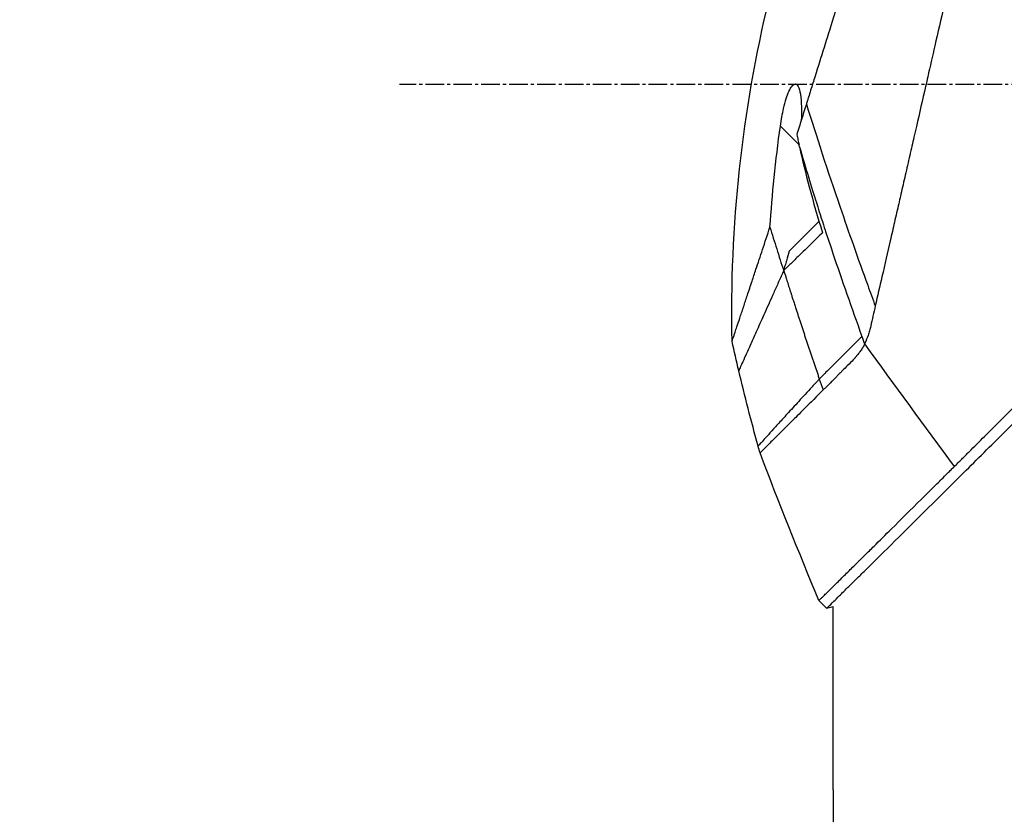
# Model space of a CAD drawing. Header units: millimetres. Extents: x 0 to 4378, y 0 to 2376.
# Tile 149 of 236: x 1362 to 1452, y 1203 to 1275. Entities that reach past the tile are written whole.
import ezdxf

# ---------------------------------------------------------------- set-up
doc = ezdxf.new("R2010")
doc.units = ezdxf.units.MM
doc.header["$LTSCALE"] = 0.2
doc.linetypes.add('CENTER2', pattern=[1.125, 0.75, -0.125, 0.125, -0.125])
doc.layers.add('02_Center Line', color=1, linetype='CENTER2')
doc.styles.add('Rainbow-5.0 Style', font='malgunsl.ttf')
doc.dimstyles.new('Rainbow-5.0 Style', dxfattribs={"dimtxt": 4, "dimasz": 2.5, "dimexe": 1, "dimexo": 1, "dimgap": 1, "dimtad": 1, "dimdsep": 46, "dimtxsty": 'Rainbow-5.0 Style', "dimcen": 0, "dimclrd": 251, "dimclre": 251, "dimclrt": 7, "dimazin": 3, "dimtp": 0.1, "dimtm": 0.1, "dimtfac": 0.61, "dimtmove": 0, "dimatfit": 3, "dimfxl": 1, "dimlwd": -1, "dimlwe": -1, "dimarcsym": 1})

# ---------------------------------------------------------------- blocks, each defined once
blk = doc.blocks.new('A$C44151a85')
for p, q in [((-249.61, 604.205), (-251.316, 605.911)), ((-247.795, 597.239), (-250.517, 594.517)), ((-247.571, 597.463), (-247.571, 597.463)), ((-247.105, 562.008), (-247.812, 562.715)), ((-247.105, 562.008), (-246.5, 562.168)), ((-246.5, 545.5), (-246.5, 562.168)), ((-246.498, 545), (-246.498, 542.5))]:
    blk.add_line(p, q)
blk.add_arc((92.953, 699.965), 360.277, 198.96383, 199.1311)
blk.add_ellipse((-195.823, 614.911), major_axis=(51.341, -154.081), ratio=0.336426, start_param=4.783308, end_param=4.787815)
for points, knots in [([(-224.804, 667.486), (-224.804, 667.486), (-224.806, 667.484), (-224.807, 667.48), (-224.809, 667.476), (-224.811, 667.47), (-224.814, 667.46), (-224.819, 667.444), (-224.826, 667.418), (-224.836, 667.38), (-224.844, 667.345), (-224.855, 667.301), (-224.869, 667.244), (-224.881, 667.193), (-224.896, 667.13), (-224.914, 667.055), (-224.93, 666.986), (-224.949, 666.906), (-224.971, 666.813), (-224.991, 666.726), (-225.014, 666.628), (-225.039, 666.517), (-225.086, 666.313), (-225.143, 666.067), (-225.212, 665.768), (-225.224, 665.712), (-225.238, 665.654), (-225.251, 665.594), (-225.29, 665.423), (-225.347, 665.174), (-225.431, 664.81), (-225.499, 664.511), (-225.586, 664.133), (-225.698, 663.646), (-225.785, 663.264), (-225.888, 662.815), (-226.01, 662.28), (-226.115, 661.826), (-226.233, 661.31), (-226.368, 660.721), (-226.417, 660.506), (-226.469, 660.28), (-226.523, 660.045), (-226.602, 659.699), (-226.683, 659.343), (-226.767, 658.977), (-226.908, 658.365), (-227.055, 657.725), (-227.208, 657.056), (-227.285, 656.719), (-227.364, 656.375), (-227.445, 656.025), (-227.524, 655.679), (-227.605, 655.327), (-227.687, 654.968), (-227.853, 654.244), (-228.024, 653.495), (-228.201, 652.721), (-228.29, 652.334), (-228.38, 651.941), (-228.471, 651.542), (-228.49, 651.458), (-228.509, 651.374), (-228.528, 651.29), (-228.552, 651.184), (-228.625, 650.868), (-228.749, 650.328), (-228.824, 649.998), (-228.919, 649.584), (-229.034, 649.08), (-229.12, 648.705), (-229.218, 648.28), (-229.328, 647.801), (-229.375, 647.594), (-229.425, 647.377), (-229.477, 647.15), (-229.525, 646.939), (-229.575, 646.72), (-229.628, 646.491), (-229.669, 646.313), (-229.711, 646.129), (-229.754, 645.94), (-229.814, 645.68), (-229.874, 645.417), (-229.934, 645.153), (-229.986, 644.928), (-230.038, 644.701), (-230.09, 644.474), (-230.142, 644.246), (-230.195, 644.016), (-230.247, 643.788), (-230.301, 643.552), (-230.358, 643.304), (-230.411, 643.071), (-230.461, 642.853), (-230.508, 642.648), (-230.566, 642.396), (-230.624, 642.144), (-230.692, 641.845), (-230.758, 641.559), (-230.824, 641.272), (-230.886, 640.998), (-230.951, 640.713), (-230.999, 640.506), (-231.046, 640.3), (-231.094, 640.093), (-231.112, 640.015), (-231.129, 639.937), (-231.147, 639.858), (-231.213, 639.573), (-231.279, 639.285), (-231.345, 638.997), (-231.378, 638.853), (-231.411, 638.708), (-231.444, 638.564), (-231.477, 638.419), (-231.51, 638.274), (-231.544, 638.128), (-231.61, 637.838), (-231.677, 637.546), (-231.744, 637.253), (-231.879, 636.667), (-232.014, 636.077), (-232.15, 635.484), (-232.218, 635.187), (-232.286, 634.889), (-232.355, 634.59), (-232.423, 634.292), (-232.492, 633.992), (-232.561, 633.691), (-232.595, 633.541), (-232.63, 633.391), (-232.665, 633.24), (-232.699, 633.089), (-232.734, 632.939), (-232.768, 632.788), (-232.836, 632.494), (-232.903, 632.199), (-232.971, 631.904), (-232.973, 631.895), (-232.975, 631.887), (-232.977, 631.878), (-233.047, 631.575), (-233.117, 631.27), (-233.187, 630.964), (-233.257, 630.659), (-233.327, 630.352), (-233.397, 630.046), (-233.432, 629.892), (-233.467, 629.738), (-233.502, 629.584), (-233.538, 629.431), (-233.573, 629.277), (-233.608, 629.122), (-233.679, 628.814), (-233.749, 628.505), (-233.82, 628.196), (-233.861, 628.013), (-233.903, 627.831), (-233.945, 627.648), (-233.946, 627.644), (-233.946, 627.641), (-233.947, 627.637), (-233.96, 627.58), (-233.989, 627.456), (-234.032, 627.266), (-234.065, 627.122), (-234.107, 626.94), (-234.157, 626.72), (-234.184, 626.602), (-234.214, 626.474), (-234.246, 626.334), (-234.279, 626.189), (-234.315, 626.034), (-234.353, 625.867), (-234.38, 625.751), (-234.407, 625.629), (-234.437, 625.501), (-234.445, 625.467), (-234.452, 625.433), (-234.46, 625.399), (-234.542, 625.041), (-234.614, 624.728), (-234.675, 624.462), (-234.825, 623.81), (-234.91, 623.437), (-234.931, 623.347), (-234.989, 623.093), (-235.047, 622.839), (-235.105, 622.585), (-235.177, 622.271), (-235.249, 621.958), (-235.32, 621.645), (-235.352, 621.504), (-235.384, 621.364), (-235.416, 621.224), (-235.456, 621.051), (-235.496, 620.877), (-235.535, 620.704), (-235.581, 620.504), (-235.627, 620.304), (-235.672, 620.104), (-235.754, 619.748), (-235.995, 618.693), (-236.396, 616.947), (-236.403, 616.917), (-236.41, 616.887), (-236.417, 616.856), (-236.696, 615.637), (-236.975, 614.422), (-237.252, 613.213), (-237.468, 612.271), (-237.683, 611.333), (-237.897, 610.4), (-237.964, 610.105), (-238.031, 609.812), (-238.098, 609.519), (-238.379, 608.296), (-238.657, 607.083), (-238.932, 605.883), (-239.008, 605.553), (-239.084, 605.224), (-239.159, 604.895), (-239.217, 604.64), (-239.279, 604.372), (-239.343, 604.091), (-239.468, 603.547), (-239.604, 602.956), (-239.749, 602.32), (-239.814, 602.036), (-239.881, 601.743), (-239.95, 601.441), (-240.015, 601.158), (-240.082, 600.867), (-240.15, 600.569), (-240.214, 600.286), (-240.281, 599.997), (-240.348, 599.702), (-240.359, 599.656), (-240.369, 599.611), (-240.379, 599.565), (-240.433, 599.333), (-240.488, 599.091), (-240.545, 598.84), (-240.666, 598.312), (-240.796, 597.743), (-240.935, 597.136), (-241.057, 596.605), (-241.185, 596.044), (-241.32, 595.456), (-241.552, 594.441), (-241.804, 593.344), (-242.072, 592.174), (-242.265, 591.329), (-242.468, 590.446), (-242.677, 589.531)], [0.0008938, 0.0008938, 0.0008938, 0.0008938, 0.0108915, 0.0108915, 0.0108915, 0.020974, 0.020974, 0.020974, 0.0391503, 0.0391503, 0.0391503, 0.0554178, 0.0554178, 0.0554178, 0.0702751, 0.0702751, 0.0702751, 0.0840358, 0.0840358, 0.0840358, 0.0969119, 0.0969119, 0.0969119, 0.1205769, 0.1205769, 0.1205769, 0.125, 0.125, 0.125, 0.1638961, 0.1638961, 0.1638961, 0.1958374, 0.1958374, 0.1958374, 0.2208888, 0.2208888, 0.2208888, 0.2422005, 0.2422005, 0.2422005, 0.25, 0.25, 0.25, 0.2678209, 0.2678209, 0.2678209, 0.2975362, 0.2975362, 0.2975362, 0.3125, 0.3125, 0.3125, 0.3272656, 0.3272656, 0.3272656, 0.3570095, 0.3570095, 0.3570095, 0.3718814, 0.3718814, 0.3718814, 0.375, 0.375, 0.375, 0.3991671, 0.3991671, 0.3991671, 0.4139157, 0.4139157, 0.4139157, 0.4249028, 0.4249028, 0.4249028, 0.429655, 0.429655, 0.429655, 0.4340613, 0.4340613, 0.4340613, 0.4375, 0.4375, 0.4375, 0.4468814, 0.4468814, 0.4468814, 0.4548932, 0.4548932, 0.4548932, 0.4629051, 0.4629051, 0.4629051, 0.4712008, 0.4712008, 0.4712008, 0.4789288, 0.4789288, 0.4789288, 0.4866568, 0.4866568, 0.4866568, 0.4943848, 0.4943848, 0.4943848, 0.5, 0.5, 0.5, 0.502414, 0.502414, 0.502414, 0.5112437, 0.5112437, 0.5112437, 0.5156585, 0.5156585, 0.5156585, 0.5200734, 0.5200734, 0.5200734, 0.528903, 0.528903, 0.528903, 0.5465624, 0.5465624, 0.5465624, 0.555392, 0.555392, 0.555392, 0.5642217, 0.5642217, 0.5642217, 0.5686366, 0.5686366, 0.5686366, 0.5730514, 0.5730514, 0.5730514, 0.5816327, 0.5816327, 0.5816327, 0.5818813, 0.5818813, 0.5818813, 0.5907202, 0.5907202, 0.5907202, 0.5995591, 0.5995591, 0.5995591, 0.6039786, 0.6039786, 0.6039786, 0.6083981, 0.6083981, 0.6083981, 0.6172371, 0.6172371, 0.6172371, 0.622449, 0.622449, 0.622449, 0.6229413, 0.6229413, 0.6229413, 0.6298917, 0.6298917, 0.6298917, 0.6351416, 0.6351416, 0.6351416, 0.6379546, 0.6379546, 0.6379546, 0.6408496, 0.6408496, 0.6408496, 0.6428571, 0.6428571, 0.6428571, 0.6433986, 0.6433986, 0.6433986, 0.6491487, 0.6491487, 0.6491487, 0.6632653, 0.6632653, 0.6632653, 0.6704637, 0.6704637, 0.6704637, 0.6793393, 0.6793393, 0.6793393, 0.6833065, 0.6833065, 0.6833065, 0.6882149, 0.6882149, 0.6882149, 0.6938776, 0.6938776, 0.6938776, 0.7239727, 0.7239727, 0.7239727, 0.7244898, 0.7244898, 0.7244898, 0.7589042, 0.7589042, 0.7589042, 0.7857143, 0.7857143, 0.7857143, 0.7941949, 0.7941949, 0.7941949, 0.8295621, 0.8295621, 0.8295621, 0.8392857, 0.8392857, 0.8392857, 0.849008, 0.849008, 0.849008, 0.8678821, 0.8678821, 0.8678821, 0.876305, 0.876305, 0.876305, 0.8842189, 0.8842189, 0.8842189, 0.8917062, 0.8917062, 0.8917062, 0.8928571, 0.8928571, 0.8928571, 0.9031342, 0.9031342, 0.9031342, 0.9247967, 0.9247967, 0.9247967, 0.9437386, 0.9437386, 0.9437386, 0.9764071, 0.9764071, 0.9764071, 1, 1, 1, 1]), ([(-231.418, 663.933), (-231.418, 663.934), (-231.418, 663.934), (-231.442, 663.858), (-231.456, 663.813), (-231.486, 663.717), (-231.501, 663.672), (-231.579, 663.424), (-231.668, 663.138), (-231.859, 662.528), (-231.946, 662.248), (-232.177, 661.513), (-232.328, 661.031), (-232.725, 659.763), (-232.985, 658.931), (-233.667, 656.752), (-234.114, 655.326), (-234.744, 653.313), (-234.879, 652.879), (-235.089, 652.21), (-235.159, 651.986), (-235.3, 651.533), (-235.372, 651.305), (-235.482, 650.954), (-235.519, 650.835), (-235.632, 650.476), (-235.706, 650.238), (-235.856, 649.76), (-235.931, 649.521), (-236.044, 649.158), (-236.082, 649.038), (-236.16, 648.788), (-236.201, 648.659), (-236.281, 648.401), (-236.321, 648.272), (-236.444, 647.88), (-236.528, 647.612), (-236.687, 647.105), (-236.765, 646.855), (-236.922, 646.354), (-237, 646.105), (-237.238, 645.344), (-237.4, 644.826), (-237.737, 643.748), (-237.915, 643.181), (-238.249, 642.113), (-238.405, 641.615), (-238.614, 640.946), (-238.658, 640.805), (-238.88, 640.097), (-239.058, 639.528), (-239.329, 638.664), (-239.419, 638.374), (-239.6, 637.797), (-239.691, 637.507), (-239.873, 636.925), (-239.963, 636.637), (-240.1, 636.198), (-240.147, 636.049), (-240.238, 635.758), (-240.282, 635.617), (-240.374, 635.323), (-240.42, 635.175), (-240.552, 634.755), (-240.642, 634.468), (-241.416, 631.994), (-242.114, 629.761), (-242.882, 627.308), (-242.947, 627.1), (-243.078, 626.683), (-243.142, 626.479), (-243.267, 626.078), (-243.329, 625.88), (-243.451, 625.489), (-243.511, 625.298), (-243.63, 624.919), (-243.689, 624.73), (-243.858, 624.189), (-243.971, 623.829), (-244.297, 622.789), (-244.511, 622.103), (-244.807, 621.158), (-244.899, 620.865), (-245.033, 620.435), (-245.076, 620.297), (-245.203, 619.893), (-245.286, 619.627), (-245.447, 619.112), (-245.524, 618.865), (-245.747, 618.153), (-245.892, 617.69), (-246.289, 616.421), (-246.54, 615.62), (-246.975, 614.23), (-247.16, 613.638), (-247.619, 612.171), (-247.891, 611.301), (-248.293, 610.016), (-248.426, 609.591), (-248.624, 608.958), (-248.69, 608.748), (-248.788, 608.435), (-248.821, 608.33), (-248.869, 608.174), (-248.886, 608.122), (-248.91, 608.045), (-248.918, 608.019), (-248.934, 607.967), (-248.942, 607.941), (-248.95, 607.915)], [0.000492, 0.000492, 0.000492, 0.000492, 0.070477, 0.070477, 0.116784, 0.116784, 0.147598, 0.147598, 0.270163, 0.270163, 0.35129, 0.35129, 0.459378, 0.459378, 0.603543, 0.603543, 0.795477, 0.795477, 0.846759, 0.846759, 0.872247, 0.872247, 0.897546, 0.897546, 0.910816, 0.910816, 0.936058, 0.936058, 0.961053, 0.961053, 0.973407, 0.973407, 0.986612, 0.986612, 0.999925, 0.999925, 1.026343, 1.026343, 1.051465, 1.051465, 1.076258, 1.076258, 1.125243, 1.125243, 1.177878, 1.177878, 1.224985, 1.224985, 1.237745, 1.237745, 1.287061, 1.287061, 1.311764, 1.311764, 1.336615, 1.336615, 1.361333, 1.361333, 1.372959, 1.372959, 1.384222, 1.384222, 1.395507, 1.395507, 1.41867, 1.41867, 1.596072, 1.596072, 1.612752, 1.612752, 1.628768, 1.628768, 1.644172, 1.644172, 1.659003, 1.659003, 1.673475, 1.673475, 1.702106, 1.702106, 1.756638, 1.756638, 1.781274, 1.781274, 1.792708, 1.792708, 1.814679, 1.814679, 1.835454, 1.835454, 1.874477, 1.874477, 1.942807, 1.942807, 1.994085, 1.994085, 2.070998, 2.070998, 2.109452, 2.109452, 2.128666, 2.128666, 2.138273, 2.138273, 2.143077, 2.143077, 2.145479, 2.145479, 2.147874, 2.147874, 2.147874, 2.147874]), ([(-255.713, 586.308), (-255.939, 596.758), (-254.794, 607.324), (-251.082, 622.647), (-249.488, 627.74), (-247.571, 632.696)], [0, 0, 0, 0, 3.135776, 3.135776, 4.729873, 4.729873, 4.729873, 4.729873]), ([(-251.316, 605.911), (-251.277, 606.194), (-251.231, 606.477), (-251.133, 607.012), (-251.082, 607.264), (-250.951, 607.828), (-250.869, 608.135), (-250.702, 608.659), (-250.619, 608.882), (-250.442, 609.276), (-250.349, 609.44), (-250.147, 609.69), (-250.044, 609.753), (-249.853, 609.737), (-249.77, 609.657), (-249.612, 609.354), (-249.545, 609.104), (-249.444, 608.472), (-249.414, 608.081), (-249.391, 607.274), (-249.395, 606.864), (-249.413, 606.438)], [-1.14528, -1.14528, -1.14528, -1.14528, -1.059047, -1.059047, -0.979891, -0.979891, -0.875786, -0.875786, -0.784614, -0.784614, -0.687046, -0.687046, -0.571812, -0.571812, -0.456499, -0.456499, -0.315176, -0.315176, -0.162073, -0.162073, -0.025674, -0.025674, -0.025674, -0.025674]), ([(-248.95, 607.915), (-249.1, 607.439), (-249.247, 606.967), (-249.539, 606.035), (-249.683, 605.574), (-249.826, 605.118)], [0.000026, 0.000026, 0.000026, 0.000026, 0.1679092, 0.1679092, 0.336286, 0.336286, 0.336286, 0.336286]), ([(-248.95, 607.915), (-248.053, 605.015), (-247.029, 601.89), (-245.879, 598.541), (-245.099, 596.272), (-244.262, 593.9), (-243.367, 591.425), (-243.141, 590.8), (-242.911, 590.169), (-242.677, 589.531)], [-1, -1, -1, -1, -0.459072, -0.459072, -0.459072, -0.092566, -0.092566, -0.092566, 0, 0, 0, 0]), ([(-252.264, 596.707), (-252.159, 598.217), (-252.032, 599.72), (-251.72, 602.79), (-251.533, 604.352), (-251.316, 605.911)], [0.000001, 0.000001, 0.000001, 0.000001, 0.4541066, 0.4541066, 0.9270468, 0.9270468, 0.9270468, 0.9270468]), ([(-249.826, 605.118), (-249.786, 604.964), (-249.748, 604.81), (-249.676, 604.505), (-249.642, 604.355), (-249.61, 604.205)], [-0.09380006, -0.09380006, -0.09380006, -0.09380006, -0.04608774, -0.04608774, -0.000001, -0.000001, -0.000001, -0.000001]), ([(-249.571, 604.02), (-249.577, 604.051), (-249.584, 604.081), (-249.597, 604.143), (-249.604, 604.174), (-249.61, 604.205)], [-0.0189743, -0.0189743, -0.0189743, -0.0189743, -0.00948198, -0.00948198, -0.000001, -0.000001, -0.000001, -0.000001]), ([(-249.571, 604.02), (-249.004, 602.064), (-248.479, 600.348), (-248.04, 598.944), (-247.711, 597.891), (-247.438, 597.044), (-247.235, 596.423), (-247.148, 596.157), (-246.921, 595.467), (-246.532, 594.319), (-245.716, 591.905), (-244.835, 589.387), (-243.891, 586.763)], [0, 0, 0, 0, 0.25, 0.25, 0.25, 0.375, 0.375, 0.375, 0.5, 0.5, 0.5, 1, 1, 1, 1]), ([(-249.57, 604.017), (-249.307, 602.794), (-249.011, 601.578), (-248.319, 598.985), (-247.919, 597.617), (-247.474, 596.201)], [0.0003261, 0.0003261, 0.0003261, 0.0003261, 0.3756535, 0.3756535, 0.8068881, 0.8068881, 0.8068881, 0.8068881]), ([(-255.713, 586.308), (-255.713, 586.308), (-255.713, 586.308), (-255.713, 586.309), (-255.711, 586.315), (-255.704, 586.337), (-255.699, 586.351), (-255.679, 586.412), (-255.657, 586.477), (-255.604, 586.637), (-255.572, 586.733), (-255.506, 586.932), (-255.473, 587.032), (-255.387, 587.29), (-255.332, 587.457), (-255.193, 587.875), (-255.106, 588.138), (-254.96, 588.578), (-254.908, 588.734), (-254.794, 589.079), (-254.731, 589.268), (-254.557, 589.795), (-254.439, 590.15), (-254.182, 590.924), (-254.042, 591.346), (-253.78, 592.137), (-253.661, 592.496), (-253.347, 593.441), (-253.147, 594.045), (-252.723, 595.324), (-252.498, 596.001), (-252.264, 596.707)], [2.99402, 2.99402, 2.99402, 2.99402, 2.998917, 2.998917, 3.102407, 3.102407, 3.193729, 3.193729, 3.404829, 3.404829, 3.606578, 3.606578, 3.771982, 3.771982, 3.995205, 3.995205, 4.278205, 4.278205, 4.423595, 4.423595, 4.583388, 4.583388, 4.852579, 4.852579, 5.133194, 5.133194, 5.349319, 5.349319, 5.678864, 5.678864, 6.012538, 6.012538, 6.012538, 6.012538]), ([(-252.264, 596.707), (-252.061, 596.048), (-251.856, 595.389), (-251.443, 594.072), (-251.234, 593.414), (-251.023, 592.757)], [-0.4140683, -0.4140683, -0.4140683, -0.4140683, -0.2070418, -0.2070418, -0.000001, -0.000001, -0.000001, -0.000001]), ([(-247.474, 596.201), (-247.555, 596.124), (-247.794, 595.898), (-248.237, 595.467), (-248.316, 595.39), (-248.515, 595.196), (-248.635, 595.078), (-248.965, 594.756), (-249.175, 594.55), (-249.459, 594.273), (-249.536, 594.197), (-249.867, 593.873), (-250.124, 593.622), (-250.483, 593.274), (-250.597, 593.165), (-250.76, 593.008), (-250.812, 592.958), (-250.888, 592.886), (-250.912, 592.862), (-250.961, 592.816), (-250.984, 592.794), (-251.008, 592.772)], [0.000001, 0.000001, 0.000001, 0.000001, 0.0517933, 0.0517933, 0.0631602, 0.0631602, 0.080667, 0.080667, 0.1119431, 0.1119431, 0.1236223, 0.1236223, 0.1626158, 0.1626158, 0.1804481, 0.1804481, 0.1887485, 0.1887485, 0.1927271, 0.1927271, 0.1965807, 0.1965807, 0.1965807, 0.1965807]), ([(-250.517, 594.517), (-250.599, 594.23), (-250.681, 593.943), (-250.807, 593.504), (-250.851, 593.351), (-250.917, 593.124), (-250.938, 593.049), (-250.981, 592.903), (-251.019, 592.772), (-251.023, 592.757)], [-0.03661254, -0.03661254, -0.03661254, -0.03661254, -0.01870238, -0.01870238, -0.00917405, -0.00917405, -0.00454332, -0.00454332, -0.000001, -0.000001, -0.000001, -0.000001]), ([(-251.008, 592.772), (-251.028, 592.727), (-251.048, 592.682), (-251.068, 592.637), (-251.088, 592.592), (-251.108, 592.548), (-251.128, 592.503), (-251.168, 592.414), (-251.207, 592.326), (-251.246, 592.238), (-251.325, 592.063), (-251.402, 591.89), (-251.478, 591.72), (-251.631, 591.379), (-251.779, 591.048), (-251.923, 590.727), (-252.211, 590.085), (-252.481, 589.484), (-252.732, 588.924), (-252.984, 588.364), (-253.216, 587.845), (-253.43, 587.37), (-253.643, 586.895), (-253.837, 586.463), (-254.011, 586.075), (-254.184, 585.687), (-254.338, 585.345), (-254.472, 585.046), (-254.605, 584.748), (-254.718, 584.495), (-254.81, 584.288), (-254.857, 584.184), (-254.898, 584.092), (-254.933, 584.011), (-254.969, 583.931), (-254.999, 583.862), (-255.024, 583.806), (-255.049, 583.75), (-255.068, 583.706), (-255.081, 583.677), (-255.088, 583.662), (-255.093, 583.65), (-255.096, 583.643), (-255.1, 583.635), (-255.102, 583.631), (-255.102, 583.631), (-255.102, 583.631), (-255.102, 583.631), (-255.102, 583.631)], [0, 0, 0, 0, 0.003914, 0.003914, 0.003914, 0.0078279, 0.0078279, 0.0078279, 0.0156558, 0.0156558, 0.0156558, 0.0313116, 0.0313116, 0.0313116, 0.0626233, 0.0626233, 0.0626233, 0.1252466, 0.1252466, 0.1252466, 0.1878699, 0.1878699, 0.1878699, 0.2504932, 0.2504932, 0.2504932, 0.3131165, 0.3131165, 0.3131165, 0.3757398, 0.3757398, 0.3757398, 0.4070514, 0.4070514, 0.4070514, 0.4383631, 0.4383631, 0.4383631, 0.4696747, 0.4696747, 0.4696747, 0.4853679, 0.4853679, 0.4853679, 0.5009864, 0.5009864, 0.5009864, 0.5015292, 0.5015292, 0.5015292, 0.5015292]), ([(-251.023, 592.757), (-251.02, 592.76), (-251.018, 592.762), (-251.013, 592.767), (-251.011, 592.769), (-251.008, 592.772)], [-0.004802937, -0.004802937, -0.004802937, -0.004802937, -0.002367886, -0.002367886, 0, 0, 0, 0]), ([(-251.008, 592.772), (-250.941, 592.558), (-250.876, 592.348), (-250.812, 592.144), (-250.775, 592.026), (-250.738, 591.91), (-250.688, 591.752), (-250.639, 591.594), (-250.576, 591.394), (-250.518, 591.212), (-250.489, 591.121), (-250.462, 591.035), (-250.434, 590.947), (-250.406, 590.858), (-250.377, 590.768), (-250.348, 590.678), (-250.32, 590.588), (-250.291, 590.499), (-250.263, 590.41), (-250.22, 590.276), (-250.177, 590.142), (-250.134, 590.008), (-250.092, 589.874), (-250.049, 589.741), (-250.006, 589.607), (-249.962, 589.473), (-249.919, 589.339), (-249.876, 589.206), (-249.84, 589.094), (-249.804, 588.983), (-249.768, 588.872), (-249.732, 588.761), (-249.696, 588.65), (-249.66, 588.538), (-249.624, 588.427), (-249.587, 588.316), (-249.551, 588.205), (-249.511, 588.083), (-249.471, 587.961), (-249.432, 587.839), (-249.392, 587.717), (-249.351, 587.595), (-249.311, 587.473), (-249.271, 587.351), (-249.231, 587.229), (-249.191, 587.107), (-249.153, 586.99), (-249.114, 586.874), (-249.076, 586.758), (-249.037, 586.642), (-248.999, 586.526), (-248.96, 586.41), (-248.922, 586.293), (-248.883, 586.177), (-248.844, 586.061), (-248.805, 585.943), (-248.765, 585.824), (-248.725, 585.705), (-248.686, 585.587), (-248.646, 585.468), (-248.606, 585.349), (-248.566, 585.231), (-248.527, 585.112), (-248.487, 584.994), (-248.447, 584.877), (-248.408, 584.76), (-248.368, 584.643), (-248.329, 584.526), (-248.289, 584.409), (-248.25, 584.292), (-248.21, 584.175), (-248.17, 584.058), (-248.13, 583.941), (-248.091, 583.824), (-248.051, 583.706), (-248.01, 583.589), (-247.97, 583.472), (-247.93, 583.354), (-247.89, 583.237), (-247.85, 583.12), (-247.81, 583.002), (-247.769, 582.885)], [0, 0, 0, 0, 0.0897132, 0.0897132, 0.0897132, 0.1414804, 0.1414804, 0.1414804, 0.1932476, 0.1932476, 0.1932476, 0.2191312, 0.2191312, 0.2191312, 0.2450148, 0.2450148, 0.2450148, 0.2708984, 0.2708984, 0.2708984, 0.3096449, 0.3096449, 0.3096449, 0.3483914, 0.3483914, 0.3483914, 0.3871379, 0.3871379, 0.3871379, 0.4193782, 0.4193782, 0.4193782, 0.4516185, 0.4516185, 0.4516185, 0.4838587, 0.4838587, 0.4838587, 0.5192811, 0.5192811, 0.5192811, 0.5547035, 0.5547035, 0.5547035, 0.5901259, 0.5901259, 0.5901259, 0.6238896, 0.6238896, 0.6238896, 0.6576534, 0.6576534, 0.6576534, 0.6914171, 0.6914171, 0.6914171, 0.7259458, 0.7259458, 0.7259458, 0.7604744, 0.7604744, 0.7604744, 0.795003, 0.795003, 0.795003, 0.8290876, 0.8290876, 0.8290876, 0.8631723, 0.8631723, 0.8631723, 0.8972569, 0.8972569, 0.8972569, 0.9315046, 0.9315046, 0.9315046, 0.9657523, 0.9657523, 0.9657523, 1, 1, 1, 1]), ([(-242.677, 589.531), (-242.818, 588.919), (-242.957, 588.313), (-243.094, 587.714), (-243.119, 587.604), (-243.136, 587.53), (-243.146, 587.491), (-243.164, 587.42), (-243.183, 587.348), (-243.204, 587.275), (-243.243, 587.142), (-243.287, 587.004), (-243.338, 586.859), (-243.404, 586.672), (-243.506, 586.409), (-243.643, 586.076)], [-1, -1, -1, -1, -0.5, -0.5, -0.5, -0.4375, -0.4375, -0.4375, -0.375, -0.375, -0.375, -0.25, -0.25, -0.25, 0, 0, 0, 0]), ([(-243.891, 586.763), (-244.164, 586.49), (-244.486, 586.169), (-244.828, 585.826), (-245.171, 585.484), (-245.535, 585.119), (-245.894, 584.761), (-246.253, 584.402), (-246.606, 584.048), (-246.928, 583.727), (-247.249, 583.406), (-247.539, 583.116), (-247.769, 582.885)], [0, 0, 0, 0, 0.249993, 0.249993, 0.249993, 0.499995, 0.499995, 0.499995, 0.749998, 0.749998, 0.749998, 1, 1, 1, 1]), ([(-243.643, 586.076), (-243.645, 586.073), (-243.647, 586.069), (-243.649, 586.065), (-243.677, 586.008), (-243.708, 585.949), (-243.742, 585.888), (-243.774, 585.829), (-243.808, 585.769), (-243.846, 585.707), (-243.852, 585.698), (-243.857, 585.688), (-243.863, 585.678), (-243.93, 585.571), (-243.998, 585.467), (-244.07, 585.367), (-244.083, 585.35), (-244.095, 585.333), (-244.108, 585.316), (-244.136, 585.278), (-244.163, 585.243), (-244.19, 585.208), (-244.232, 585.153), (-244.273, 585.102), (-244.312, 585.054), (-244.332, 585.029), (-244.352, 585.005), (-244.372, 584.982), (-244.379, 584.973), (-244.401, 584.946), (-244.437, 584.904), (-244.455, 584.884), (-244.477, 584.86), (-244.502, 584.832), (-244.504, 584.83), (-244.506, 584.827), (-244.508, 584.825), (-244.527, 584.803), (-244.547, 584.782), (-244.566, 584.761), (-244.593, 584.731), (-244.62, 584.701), (-244.648, 584.672), (-244.661, 584.658), (-244.675, 584.643), (-244.689, 584.628), (-244.816, 584.494), (-244.995, 584.314), (-245.223, 584.09), (-245.366, 583.95), (-245.5, 583.817), (-245.625, 583.691), (-245.684, 583.633), (-245.74, 583.576), (-245.794, 583.52), (-245.859, 583.454), (-245.976, 583.334), (-246.142, 583.163), (-246.164, 583.14), (-246.188, 583.116), (-246.212, 583.091), (-246.384, 582.914), (-246.521, 582.774), (-246.623, 582.671), (-246.631, 582.662), (-246.64, 582.653), (-246.648, 582.645), (-246.824, 582.467), (-246.99, 582.303), (-247.147, 582.153), (-247.231, 582.072), (-247.313, 581.996), (-247.391, 581.923), (-247.403, 581.913), (-247.415, 581.902), (-247.426, 581.891)], [0, 0, 0, 0, 0.0021802, 0.0021802, 0.0021802, 0.0349898, 0.0349898, 0.0349898, 0.0665186, 0.0665186, 0.0665186, 0.0714286, 0.0714286, 0.0714286, 0.1321946, 0.1321946, 0.1321946, 0.1428571, 0.1428571, 0.1428571, 0.1638774, 0.1638774, 0.1638774, 0.197224, 0.197224, 0.197224, 0.2142857, 0.2142857, 0.2142857, 0.2376364, 0.2376364, 0.2376364, 0.2489714, 0.2489714, 0.2489714, 0.25, 0.25, 0.25, 0.2648779, 0.2648779, 0.2648779, 0.2857143, 0.2857143, 0.2857143, 0.3001586, 0.3001586, 0.3001586, 0.4285714, 0.4285714, 0.4285714, 0.525964, 0.525964, 0.525964, 0.5714286, 0.5714286, 0.5714286, 0.6658539, 0.6658539, 0.6658539, 0.6785714, 0.6785714, 0.6785714, 0.7857143, 0.7857143, 0.7857143, 0.7919818, 0.7919818, 0.7919818, 0.9202925, 0.9202925, 0.9202925, 0.9895013, 0.9895013, 0.9895013, 1, 1, 1, 1]), ([(-247.769, 582.885), (-247.798, 582.854), (-247.826, 582.824), (-247.855, 582.793), (-247.883, 582.763), (-247.911, 582.732), (-247.939, 582.702), (-247.995, 582.641), (-248.051, 582.58), (-248.107, 582.521), (-248.217, 582.401), (-248.327, 582.282), (-248.434, 582.166), (-248.649, 581.933), (-248.858, 581.706), (-249.059, 581.487), (-249.463, 581.048), (-249.839, 580.638), (-250.187, 580.257), (-250.535, 579.876), (-250.856, 579.525), (-251.147, 579.205), (-251.438, 578.886), (-251.701, 578.597), (-251.934, 578.339), (-252.168, 578.082), (-252.373, 577.856), (-252.548, 577.662), (-252.724, 577.468), (-252.87, 577.305), (-252.988, 577.175), (-253.046, 577.109), (-253.098, 577.052), (-253.142, 577.003), (-253.186, 576.954), (-253.223, 576.912), (-253.253, 576.879), (-253.282, 576.846), (-253.305, 576.821), (-253.32, 576.804), (-253.327, 576.796), (-253.333, 576.79), (-253.337, 576.786), (-253.34, 576.781), (-253.342, 576.779), (-253.342, 576.779), (-253.342, 576.779), (-253.342, 576.779), (-253.342, 576.779)], [0, 0, 0, 0, 0.0039109, 0.0039109, 0.0039109, 0.0078218, 0.0078218, 0.0078218, 0.0156437, 0.0156437, 0.0156437, 0.0312874, 0.0312874, 0.0312874, 0.0625747, 0.0625747, 0.0625747, 0.1251494, 0.1251494, 0.1251494, 0.1877242, 0.1877242, 0.1877242, 0.2502989, 0.2502989, 0.2502989, 0.3128736, 0.3128736, 0.3128736, 0.3754483, 0.3754483, 0.3754483, 0.4067357, 0.4067357, 0.4067357, 0.4380231, 0.4380231, 0.4380231, 0.4693104, 0.4693104, 0.4693104, 0.4849915, 0.4849915, 0.4849915, 0.5005978, 0.5005978, 0.5005978, 0.5008607, 0.5008607, 0.5008607, 0.5008607]), ([(-247.426, 581.891), (-247.453, 581.864), (-247.48, 581.837), (-247.507, 581.81), (-247.546, 581.771), (-247.584, 581.733), (-247.621, 581.695), (-248.227, 581.088), (-248.788, 580.527), (-249.3, 580.015), (-249.516, 579.799), (-249.724, 579.591), (-249.923, 579.393), (-250.056, 579.261), (-250.179, 579.137), (-250.295, 579.022), (-250.439, 578.879), (-250.57, 578.748), (-250.689, 578.629), (-251.22, 578.1), (-251.534, 577.787), (-251.728, 577.593), (-251.743, 577.578), (-251.758, 577.563), (-251.773, 577.548), (-252.038, 577.284), (-252.311, 577.01), (-252.548, 576.773), (-252.642, 576.678), (-252.731, 576.589), (-252.81, 576.509), (-252.813, 576.507), (-252.816, 576.504), (-252.818, 576.501), (-252.903, 576.416), (-252.965, 576.354), (-253.012, 576.307), (-253.111, 576.207), (-253.143, 576.174), (-253.157, 576.16), (-253.166, 576.152), (-253.167, 576.15), (-253.167, 576.15)], [0.0000006, 0.0000006, 0.0000006, 0.0000006, 0.00361, 0.00361, 0.00361, 0.0087215, 0.0087215, 0.0087215, 0.0904855, 0.0904855, 0.0904855, 0.125, 0.125, 0.125, 0.141082, 0.141082, 0.141082, 0.1611327, 0.1611327, 0.1611327, 0.25, 0.25, 0.25, 0.2548926, 0.2548926, 0.2548926, 0.3406883, 0.3406883, 0.3406883, 0.375, 0.375, 0.375, 0.3758789, 0.3758789, 0.3758789, 0.4034738, 0.4034738, 0.4034738, 0.4619423, 0.4619423, 0.4619423, 0.4973037, 0.4973037, 0.4973037, 0.4973037]), ([(-247.105, 562.008), (-247.105, 562.008), (-247.05, 562.062), (-246.831, 562.278), (-246.667, 562.439), (-246.306, 562.795), (-246.139, 562.959), (-245.695, 563.396), (-245.403, 563.684), (-244.884, 564.196), (-244.684, 564.394), (-244.229, 564.843), (-243.971, 565.097), (-242.974, 566.082), (-242.148, 566.898), (-239.408, 569.61), (-237.244, 571.756), (-233.652, 575.326), (-232.397, 576.575), (-230.449, 578.516), (-229.787, 579.176), (-228.779, 580.18), (-228.441, 580.518), (-227.929, 581.028), (-227.758, 581.199), (-227.304, 581.651), (-227.094, 581.861), (-227.069, 581.886)], [0, 0, 0, 0, 0.449356, 0.449356, 0.898467, 0.898467, 1.197468, 1.197468, 1.595858, 1.595858, 1.82337, 1.82337, 2.083118, 2.083118, 2.775822, 2.775822, 4.159486, 4.159486, 4.850949, 4.850949, 5.197063, 5.197063, 5.370242, 5.370242, 5.456832, 5.456832, 5.599134, 5.599134, 5.599134, 5.599134]), ([(-235.485, 574.914), (-235.468, 574.931), (-235.404, 574.995), (-235.262, 575.136), (-235.206, 575.192), (-235.037, 575.359), (-234.924, 575.471), (-234.585, 575.809), (-234.356, 576.037), (-233.666, 576.724), (-233.198, 577.188), (-232.408, 577.976), (-232.089, 578.293), (-231.445, 578.935), (-231.12, 579.258), (-230.302, 580.074), (-229.804, 580.57), (-229.05, 581.322), (-228.797, 581.574), (-228.416, 581.955), (-228.288, 582.082), (-228.097, 582.273), (-228.033, 582.337), (-227.952, 582.417), (-227.789, 582.58), (-227.776, 582.593)], [-1.054271, -1.054271, -1.054271, -1.054271, -1.016011, -1.016011, -0.991173, -0.991173, -0.941498, -0.941498, -0.842144, -0.842144, -0.643564, -0.643564, -0.511372, -0.511372, -0.379025, -0.379025, -0.180334, -0.180334, -0.080976, -0.080976, -0.031296, -0.031296, -0.006457, -0.006457, -0.000001, -0.000001, -0.000001, -0.000001]), ([(-247.812, 562.715), (-247.812, 562.715), (-247.812, 562.715), (-247.812, 562.715), (-247.763, 562.763), (-247.641, 562.883), (-247.614, 562.91), (-247.522, 563), (-247.45, 563.071), (-247.279, 563.24), (-247.18, 563.337), (-246.966, 563.548), (-246.853, 563.659), (-246.497, 564.011), (-246.228, 564.275), (-245.662, 564.833), (-245.372, 565.119), (-244.783, 565.7), (-244.491, 565.989), (-244.111, 566.364), (-244.043, 566.432), (-243.856, 566.617), (-243.736, 566.735), (-243.349, 567.117), (-243.074, 567.39), (-242.287, 568.167), (-241.756, 568.693), (-240.357, 570.079), (-239.455, 570.973), (-238.022, 572.394), (-237.531, 572.881), (-236.903, 573.505), (-236.776, 573.631), (-236.459, 573.947), (-236.266, 574.138), (-235.975, 574.427), (-235.878, 574.524), (-235.731, 574.67), (-235.682, 574.718), (-235.557, 574.842), (-235.5, 574.899), (-235.485, 574.914)], [-0.8441022, -0.8441022, -0.8441022, -0.8441022, -0.843958, -0.843958, -0.7585248, -0.7585248, -0.7370027, -0.7370027, -0.6943038, -0.6943038, -0.6506717, -0.6506717, -0.610004, -0.610004, -0.533695, -0.533695, -0.4669865, -0.4669865, -0.4087151, -0.4087151, -0.3960011, -0.3960011, -0.3745212, -0.3745212, -0.3281531, -0.3281531, -0.2469126, -0.2469126, -0.1250047, -0.1250047, -0.0640569, -0.0640569, -0.0488199, -0.0488199, -0.0259823, -0.0259823, -0.014544, -0.014544, -0.0088247, -0.0088247, -0.000001, -0.000001, -0.000001, -0.000001]), ([(-246.5, 545.5), (-246.5, 545.5), (-246.5, 545.49), (-246.5, 545.472), (-246.5, 545.453), (-246.499, 545.425), (-246.499, 545.39), (-246.499, 545.355), (-246.499, 545.312), (-246.498, 545.265), (-246.498, 545.218), (-246.498, 545.164), (-246.498, 545.11), (-246.498, 545.074), (-246.498, 545.037), (-246.498, 545)], [0.5001155, 0.5001155, 0.5001155, 0.5001155, 0.6074676, 0.6074676, 0.6074676, 0.7149351, 0.7149351, 0.7149351, 0.8224051, 0.8224051, 0.8224051, 0.9298767, 0.9298767, 0.9298767, 1, 1, 1, 1])]:
    blk.add_open_spline(points, degree=3, knots=knots)
for points in [[(-255.102, 583.631), (-255.312, 584.522), (-255.516, 585.414), (-255.713, 586.308)], [(-243.643, 586.076), (-240.933, 582.321), (-238.214, 578.6), (-235.485, 574.914)], [(-253.342, 576.779), (-253.973, 579.051), (-254.559, 581.336), (-255.102, 583.631)], [(-248.531, 580.785), (-248.532, 580.784), (-248.532, 580.783), (-248.533, 580.782)], [(-253.167, 576.15), (-253.226, 576.36), (-253.284, 576.57), (-253.342, 576.779)], [(-247.812, 562.715), (-249.664, 567.166), (-251.45, 571.645), (-253.167, 576.15)]]:
    blk.add_open_spline(points, degree=3)
at = {"layer": '02_Center Line', "ltscale": 11.288275}
blk.add_line((45.71, 609.7), (-285.978, 609.7), dxfattribs=at)

msp = doc.modelspace()

# ---------------------------------------------------------------- block references
msp.add_blockref('A$C44151a85', (1682.619, 659.684))

# ---------------------------------------------------------------- leaders
at = {"annotation_type": 0, "has_hookline": 1, "hookline_direction": 1}
for points, text_width in [([(1495.126, 1269.384), (1337.209, 1366.426), (1324.709, 1366.426)], 116.644), ([(1495.119, 1106.612), (1345.168, 1208.852), (1332.668, 1208.852)], 101.602)]:
    msp.add_leader(points, dimstyle='Rainbow-5.0 Style', override={"dimscale": 5, "dimgap": 1, "dimtad": 1}, dxfattribs=dict(at, text_width=text_width))

doc.saveas('drawing.dxf')
